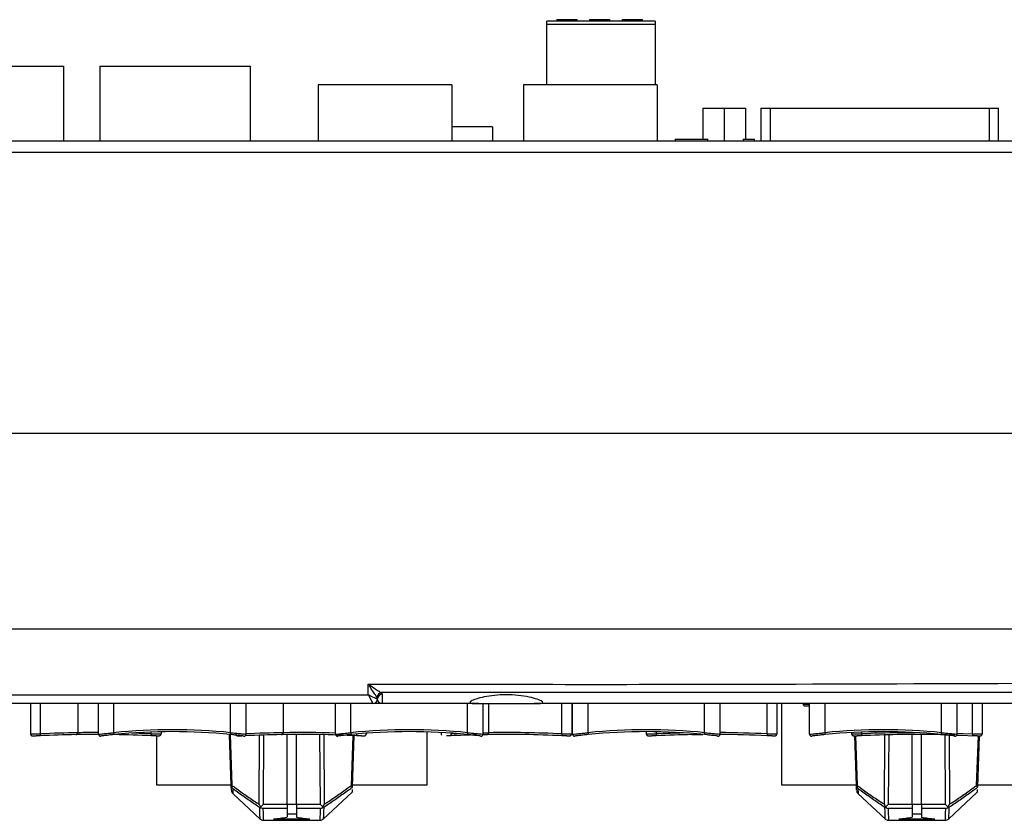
# Model space of a CAD drawing. Header units: millimetres. Extents: x 7146 to 9108, y -1574 to -663.
# Tile 2 of 256: x 7313 to 7418, y -1561 to -1475. Entities that reach past the tile are written whole.
import ezdxf

# ---------------------------------------------------------------- set-up
doc = ezdxf.new("R2010")
doc.units = ezdxf.units.MM
doc.header["$LTSCALE"] = 3

msp = doc.modelspace()

# ---------------------------------------------------------------- linework, layer by layer
at = {"linetype": 'Continuous', "lineweight": 30}
for p, q in [((7370.34, -1475.11), (7370.34, -1475.26)), ((7370.34, -1475.11), (7372.1, -1475.11)), ((7372.1, -1475.11), (7372.1, -1475.26)), ((7372.1, -1475.11), (7372.37, -1475.11)), ((7372.37, -1475.11), (7372.37, -1475.26)), ((7372.37, -1475.11), (7372.54, -1475.11)), ((7372.54, -1475.26), (7372.54, -1475.11)), ((7373.84, -1475.11), (7373.84, -1475.26)), ((7373.84, -1475.11), (7375.59, -1475.11)), ((7375.59, -1475.11), (7375.59, -1475.26)), ((7375.59, -1475.11), (7375.88, -1475.11)), ((7375.88, -1475.11), (7375.88, -1475.26)), ((7375.88, -1475.11), (7376.04, -1475.11)), ((7376.04, -1475.26), (7376.04, -1475.11)), ((7377.34, -1475.11), (7377.34, -1475.26)), ((7377.34, -1475.11), (7379.1, -1475.11)), ((7379.1, -1475.11), (7379.1, -1475.26)), ((7379.1, -1475.11), (7379.37, -1475.11)), ((7379.37, -1475.11), (7379.37, -1475.26)), ((7379.37, -1475.11), (7379.54, -1475.11)), ((7379.54, -1475.26), (7379.54, -1475.11)), ((7380.89, -1475.26), (7369.29, -1475.26)), ((7369.29, -1475.64), (7369.29, -1475.26)), ((7380.89, -1475.64), (7369.29, -1475.64)), ((7369.29, -1482.11), (7369.29, -1475.64)), ((7380.89, -1475.26), (7380.89, -1475.64)), ((7380.89, -1475.64), (7380.89, -1482.11)), ((7301.39, -1480.11), (7317.49, -1480.11)), ((7317.49, -1480.11), (7317.49, -1488.11)), ((7321.39, -1480.11), (7321.39, -1488.11)), ((7321.39, -1480.11), (7337.49, -1480.11)), ((7337.49, -1480.11), (7337.49, -1488.11)), ((7344.79, -1482.11), (7344.79, -1488.11)), ((7359.09, -1482.11), (7344.79, -1482.11)), ((7359.09, -1482.11), (7359.09, -1488.11)), ((7366.79, -1482.11), (7366.79, -1488.11)), ((7381.09, -1482.11), (7366.79, -1482.11)), ((7381.09, -1482.11), (7381.09, -1488.11)), ((7385.98, -1484.61), (7385.98, -1487.91)), ((7385.98, -1484.61), (7388.28, -1484.61)), ((7388.28, -1484.61), (7390.57, -1484.61)), ((7388.28, -1484.61), (7388.28, -1488.11)), ((7390.57, -1484.61), (7390.57, -1487.91)), ((7390.57, -1484.61), (7390.57, -1487.91)), ((7390.57, -1484.61), (7390.57, -1484.61)), ((7392.2, -1484.61), (7392.2, -1488.11)), ((7392.2, -1484.61), (7393.2, -1484.61)), ((7393.2, -1484.61), (7416.67, -1484.61)), ((7393.2, -1484.61), (7393.2, -1488.11)), ((7416.67, -1484.61), (7417.67, -1484.61)), ((7416.67, -1484.61), (7416.67, -1488.11)), ((7417.67, -1488.11), (7417.67, -1484.61)), ((7363.44, -1486.61), (7359.09, -1486.61)), ((7363.44, -1486.61), (7363.44, -1488.11)), ((7272.64, -1488.11), (7457.24, -1488.11)), ((7383.03, -1487.91), (7383.03, -1488.11)), ((7383.03, -1487.91), (7386.52, -1487.91)), ((7386.52, -1488.11), (7386.52, -1487.91)), ((7390.33, -1487.91), (7390.33, -1488.11)), ((7390.33, -1487.91), (7391.54, -1487.91)), ((7391.54, -1488.11), (7391.54, -1487.91)), ((7271.44, -1489.31), (7458.44, -1489.31)), ((7231.44, -1519.41), (7498.44, -1519.41)), ((7221.94, -1540.41), (7507.94, -1540.41)), ((7350.14, -1547.45), (7350.14, -1546.32)), ((7247.14, -1547.45), (7350.14, -1547.45)), ((7351.14, -1547.88), (7351.07, -1547.7)), ((7351.14, -1547.88), (7351.14, -1547.91)), ((7351.54, -1547.23), (7351.64, -1547.41)), ((7350.64, -1548.41), (7246.64, -1548.41)), ((7313.94, -1548.41), (7313.94, -1551.65)), ((7314.99, -1548.41), (7314.99, -1551.65)), ((7319.03, -1548.41), (7319.03, -1551.52)), ((7321.24, -1551.69), (7321.24, -1548.41)), ((7322.89, -1551.52), (7322.89, -1548.41)), ((7335.39, -1551.52), (7335.39, -1548.41)), ((7337.04, -1551.69), (7337.04, -1548.41)), ((7341.03, -1548.41), (7341.03, -1551.52)), ((7346.64, -1551.69), (7346.64, -1548.41)), ((7348.29, -1551.52), (7348.29, -1548.41)), ((7361.94, -1548.41), (7351.64, -1548.41)), ((7360.79, -1551.52), (7360.79, -1548.41)), ((7361.94, -1548.41), (7367.93, -1548.41)), ((7362.44, -1551.69), (7362.44, -1548.41)), ((7363.03, -1548.41), (7363.03, -1551.52)), ((7499.94, -1548.41), (7367.93, -1548.41)), ((7370.89, -1551.65), (7370.89, -1548.41)), ((7371.94, -1548.41), (7371.94, -1551.65)), ((7372.04, -1551.69), (7372.04, -1548.41)), ((7373.69, -1551.52), (7373.69, -1548.41)), ((7386.19, -1551.52), (7386.19, -1548.41)), ((7387.84, -1551.69), (7387.84, -1548.41)), ((7392.89, -1551.65), (7392.89, -1548.41)), ((7393.94, -1548.41), (7393.94, -1551.65)), ((7394.44, -1548.41), (7394.44, -1557.11)), ((7397.44, -1551.69), (7397.44, -1548.41)), ((7399.09, -1551.52), (7399.09, -1548.41)), ((7411.59, -1551.52), (7411.59, -1548.41)), ((7413.24, -1551.69), (7413.24, -1548.41)), ((7414.89, -1551.65), (7414.89, -1548.41)), ((7415.94, -1548.41), (7415.94, -1551.65)), ((7326.89, -1551.65), (7326.89, -1551.45)), ((7327.44, -1551.86), (7327.44, -1557.11)), ((7327.94, -1551.42), (7327.94, -1551.65)), ((7335.45, -1557.17), (7335.26, -1551.71)), ((7335.34, -1551.72), (7335.53, -1557.17)), ((7338.45, -1559.2), (7338.5, -1551.78)), ((7338.92, -1551.77), (7338.87, -1559.2)), ((7341.44, -1559.2), (7341.44, -1551.71)), ((7342.44, -1559.2), (7342.44, -1551.7)), ((7345.01, -1559.2), (7344.96, -1551.72)), ((7345.38, -1551.73), (7345.43, -1559.2)), ((7348.34, -1557.17), (7348.53, -1551.83)), ((7348.61, -1551.83), (7348.42, -1557.35)), ((7349.94, -1551.58), (7349.94, -1551.65)), ((7356.44, -1557.11), (7356.44, -1551.44)), ((7357.94, -1551.51), (7357.94, -1551.65)), ((7358.99, -1551.57), (7358.99, -1551.65)), ((7362.43, -1551.73), (7362.82, -1551.72)), ((7362.82, -1551.72), (7362.44, -1551.71)), ((7379.94, -1551.41), (7379.94, -1551.65)), ((7380.99, -1551.42), (7380.99, -1551.65)), ((7401.94, -1551.51), (7401.94, -1551.65)), ((7402.45, -1557.17), (7402.27, -1551.86)), ((7402.35, -1551.86), (7402.53, -1557.17)), ((7402.99, -1551.46), (7402.99, -1551.65)), ((7405.45, -1559.2), (7405.5, -1551.75)), ((7405.92, -1551.74), (7405.87, -1559.2)), ((7407.03, -1551.44), (7407.03, -1551.52)), ((7408.44, -1559.2), (7408.44, -1551.7)), ((7409.44, -1559.2), (7409.44, -1551.7)), ((7412.01, -1559.2), (7411.96, -1551.76)), ((7412.38, -1551.81), (7412.43, -1559.2)), ((7415.34, -1557.17), (7415.53, -1551.86)), ((7415.61, -1551.86), (7415.42, -1557.35)), ((7327.44, -1557.11), (7335.58, -1557.11)), ((7335.47, -1557.68), (7335.45, -1557.17)), ((7348.42, -1557.35), (7348.41, -1557.4)), ((7348.42, -1557.11), (7356.44, -1557.11)), ((7394.44, -1557.11), (7402.58, -1557.11)), ((7402.47, -1557.68), (7402.45, -1557.17)), ((7415.42, -1557.35), (7415.41, -1557.4)), ((7415.42, -1557.11), (7423.44, -1557.11)), ((7335.61, -1557.51), (7335.63, -1558.04)), ((7335.61, -1558.04), (7338.57, -1560.79)), ((7345.31, -1560.8), (7348.4, -1557.91)), ((7348.41, -1557.61), (7348.4, -1557.89)), ((7402.61, -1557.51), (7402.63, -1558.04)), ((7402.61, -1558.04), (7405.57, -1560.79)), ((7412.31, -1560.8), (7415.4, -1557.91)), ((7415.41, -1557.61), (7415.4, -1557.89)), ((7338.87, -1559.2), (7341.44, -1559.2)), ((7341.44, -1559.17), (7342.44, -1559.17)), ((7341.44, -1559.2), (7341.44, -1559.65)), ((7342.44, -1559.2), (7345.01, -1559.2)), ((7342.44, -1559.2), (7342.44, -1559.65)), ((7405.87, -1559.2), (7408.44, -1559.2)), ((7408.44, -1559.17), (7409.44, -1559.17)), ((7408.44, -1559.2), (7408.44, -1559.65)), ((7409.44, -1559.2), (7412.01, -1559.2)), ((7409.44, -1559.2), (7409.44, -1559.65)), ((7341.44, -1559.65), (7338.85, -1559.65)), ((7341.44, -1559.65), (7341.44, -1560.59)), ((7342.44, -1560.27), (7341.44, -1560.27)), ((7345.03, -1559.65), (7342.44, -1559.65)), ((7342.44, -1559.65), (7342.44, -1560.59)), ((7408.44, -1559.65), (7405.85, -1559.65)), ((7408.44, -1559.65), (7408.44, -1560.59)), ((7409.44, -1560.27), (7408.44, -1560.27)), ((7412.03, -1559.65), (7409.44, -1559.65)), ((7409.44, -1559.65), (7409.44, -1560.59)), ((7338.89, -1560.91), (7344.98, -1560.91)), ((7340, -1560.77), (7343.87, -1560.77)), ((7405.89, -1560.91), (7411.98, -1560.91)), ((7407, -1560.77), (7410.87, -1560.77))]:
    msp.add_line(p, q, dxfattribs=at)
at = {"linetype": 'Continuous', "lineweight": 30, "flags": 128}
for points in [[(7507.05, -1547.23), (7507.05, -1547.23), (7505.05, -1547.23), (7497.05, -1547.23), (7465.05, -1547.23), (7351.54, -1547.23)], [(7314.99, -1551.65), (7314.99, -1551.69), (7314.99, -1551.72), (7314.99, -1551.76), (7314.99, -1551.79), (7315, -1551.82), (7315, -1551.83), (7315, -1551.84), (7315, -1551.85)], [(7322.89, -1551.52), (7322.89, -1551.56), (7322.89, -1551.6), (7322.9, -1551.64), (7322.9, -1551.67), (7322.9, -1551.69), (7322.91, -1551.71), (7322.91, -1551.72), (7322.91, -1551.72)], [(7326.89, -1551.65), (7326.89, -1551.69), (7326.88, -1551.72), (7326.88, -1551.76), (7326.88, -1551.79), (7326.88, -1551.82), (7326.88, -1551.83), (7326.88, -1551.84), (7326.88, -1551.85)], [(7335.39, -1551.52), (7335.38, -1551.56), (7335.38, -1551.6), (7335.38, -1551.64), (7335.37, -1551.67), (7335.37, -1551.69), (7335.37, -1551.71), (7335.37, -1551.72), (7335.37, -1551.72)], [(7348.29, -1551.52), (7348.29, -1551.56), (7348.29, -1551.6), (7348.3, -1551.64), (7348.3, -1551.67), (7348.3, -1551.69), (7348.31, -1551.71), (7348.31, -1551.72), (7348.31, -1551.72)], [(7348.89, -1551.67), (7348.89, -1551.69), (7348.88, -1551.72), (7348.88, -1551.76), (7348.88, -1551.79), (7348.88, -1551.82), (7348.88, -1551.83), (7348.88, -1551.84), (7348.88, -1551.85)], [(7358.99, -1551.65), (7359.49, -1551.62), (7359.6, -1551.62)], [(7358.99, -1551.65), (7358.99, -1551.69), (7358.99, -1551.72), (7358.99, -1551.76), (7358.99, -1551.79), (7359, -1551.82), (7359, -1551.83), (7359, -1551.84), (7359, -1551.85)], [(7360.79, -1551.52), (7360.78, -1551.56), (7360.78, -1551.6), (7360.78, -1551.64), (7360.77, -1551.67), (7360.77, -1551.69), (7360.77, -1551.71), (7360.77, -1551.72), (7360.77, -1551.72)], [(7362.44, -1551.53), (7362.52, -1551.53), (7363.03, -1551.52)], [(7370.89, -1551.65), (7370.89, -1551.69), (7370.88, -1551.72), (7370.88, -1551.76), (7370.88, -1551.79), (7370.88, -1551.82), (7370.88, -1551.83), (7370.88, -1551.84), (7370.88, -1551.85)], [(7373.69, -1551.52), (7373.69, -1551.56), (7373.69, -1551.6), (7373.7, -1551.64), (7373.7, -1551.67), (7373.7, -1551.69), (7373.71, -1551.71), (7373.71, -1551.72), (7373.71, -1551.72)], [(7380.99, -1551.65), (7380.99, -1551.69), (7380.99, -1551.72), (7380.99, -1551.76), (7380.99, -1551.79), (7381, -1551.82), (7381, -1551.83), (7381, -1551.84), (7381, -1551.85)], [(7384.82, -1551.72), (7385.83, -1551.71), (7385.98, -1551.7)], [(7386.19, -1551.52), (7386.18, -1551.56), (7386.18, -1551.6), (7386.18, -1551.64), (7386.17, -1551.67), (7386.17, -1551.69), (7386.17, -1551.71), (7386.17, -1551.72), (7386.17, -1551.72)], [(7392.89, -1551.65), (7392.89, -1551.69), (7392.88, -1551.72), (7392.88, -1551.76), (7392.88, -1551.79), (7392.88, -1551.82), (7392.88, -1551.83), (7392.88, -1551.84), (7392.88, -1551.85)], [(7399.09, -1551.52), (7399.09, -1551.56), (7399.09, -1551.6), (7399.1, -1551.64), (7399.1, -1551.67), (7399.1, -1551.69), (7399.11, -1551.71), (7399.11, -1551.72), (7399.11, -1551.72)], [(7402.99, -1551.65), (7402.99, -1551.69), (7402.99, -1551.72), (7402.99, -1551.76), (7402.99, -1551.79), (7403, -1551.82), (7403, -1551.83), (7403, -1551.84), (7403, -1551.85)], [(7407.03, -1551.52), (7408.01, -1551.5), (7408.67, -1551.5)], [(7411.59, -1551.52), (7411.58, -1551.56), (7411.58, -1551.6), (7411.58, -1551.64), (7411.57, -1551.67), (7411.57, -1551.69), (7411.57, -1551.71), (7411.57, -1551.72), (7411.57, -1551.72)], [(7413.22, -1551.78), (7413.87, -1551.8), (7414.88, -1551.85)], [(7413.24, -1551.58), (7413.91, -1551.6), (7414.89, -1551.65)], [(7414.89, -1551.65), (7414.89, -1551.69), (7414.88, -1551.72), (7414.88, -1551.76), (7414.88, -1551.79), (7414.88, -1551.82), (7414.88, -1551.83), (7414.88, -1551.84), (7414.88, -1551.85)]]:
    msp.add_lwpolyline(points, dxfattribs=at)
at = {"linetype": 'Continuous', "lineweight": 30}
for centre, radius, start, end in [((7350.64, -1547.91), 0.5, 270.0201, 359.9457), ((7350.64, -1547.91), 0.5, 270, 0), ((7351.61, -1547.77), 0.544, 97.5682, 172.3971), ((7351.63, -1547.9), 0.489, 88.6967, 178.6338), ((7396.94, -1548.45), 0.199, 179.9205, 227.9123), ((7314.14, -1551.65), 0.2, 180.0226, 227.8016), ((7320.94, -1674.23), 122.72, 90.8915, 92.7789), ((7320.94, -1674.23), 122.52, 90.9888, 92.7789), ((7320.94, -1674.23), 122.52, 89.8594, 90.9888), ((7320.94, -1674.23), 122.72, 89.8599, 90.8915), ((7321.44, -1551.69), 0.2, 180, 277.0361), ((7329.14, -1614.07), 62.86, 84.2938, 95.7062), ((7329.14, -1614.07), 62.66, 84.2938, 95.7062), ((7320.94, -1674.23), 122.52, 87.2211, 89.0529), ((7320.94, -1674.23), 122.72, 87.2211, 88.1906), ((7336.14, -1551.65), 0.2, 182.6099, 227.8042), ((7336.84, -1551.69), 0.2, 262.9639, 0), ((7342.94, -1674.23), 122.72, 90.8915, 92.7789), ((7345.31, -1551.42), 8.32, 182.6532, 182.901), ((7342.94, -1674.23), 122.52, 90.9888, 92.7789), ((7342.94, -1674.23), 122.52, 87.2211, 90.9888), ((7342.94, -1674.23), 122.72, 88.2723, 90.8915), ((7346.84, -1551.69), 0.2, 180, 277.0361), ((7354.54, -1614.07), 62.86, 84.2938, 95.7062), ((7354.54, -1614.07), 62.66, 84.2938, 95.7062), ((7358.14, -1551.65), 0.2, 180.0226, 227.8016), ((7364.94, -1674.23), 122.52, 91.4956, 92.7789), ((7362.24, -1551.69), 0.2, 262.9639, 0), ((7364.94, -1674.23), 122.52, 87.2211, 90.9888), ((7364.94, -1674.23), 122.72, 87.2211, 90.8915), ((7372.24, -1551.69), 0.2, 180, 277.0361), ((7379.94, -1614.07), 62.86, 84.2938, 95.7062), ((7379.94, -1614.07), 62.66, 84.2938, 95.7062), ((7380.14, -1551.65), 0.2, 180.0226, 227.8016), ((7386.94, -1674.23), 122.72, 91.416, 92.7789), ((7386.94, -1674.23), 122.52, 90.9888, 92.7789), ((7387.64, -1551.69), 0.2, 262.9639, 0), ((7386.94, -1674.23), 122.72, 87.2211, 89.5798), ((7386.94, -1674.23), 122.52, 87.2211, 89.5795), ((7397.64, -1551.69), 0.2, 180, 277.0361), ((7405.34, -1614.07), 62.86, 84.2938, 95.7062), ((7405.34, -1614.07), 62.66, 84.2938, 95.7062), ((7408.94, -1674.23), 122.72, 90.8915, 92.7789), ((7408.94, -1674.23), 122.52, 90.9888, 92.7789), ((7408.94, -1674.23), 122.52, 88.1016, 90.9888), ((7413.04, -1551.69), 0.2, 262.9639, 0), ((7335.49, -1556.32), 0.854, 267.2894, 272.7106), ((7335.95, -1557.15), 0.493, 182.05, 227.3389), ((7335.92, -1557.26), 0.395, 166.1298, 219.3101), ((7402.49, -1556.32), 0.854, 267.2894, 272.7106), ((7402.95, -1557.15), 0.493, 182.0473, 227.3415), ((7402.92, -1557.26), 0.395, 166.1264, 219.3135), ((7335.97, -1557.69), 0.5, 182, 225.2555), ((7402.97, -1557.69), 0.5, 182, 225.2555), ((7338.89, -1560.41), 0.5, 226.9736, 270.0011), ((7344.98, -1560.41), 0.5, 269.9722, 312.9905), ((7405.89, -1560.41), 0.5, 226.9736, 270.0011), ((7411.98, -1560.41), 0.5, 269.9722, 312.9905)]:
    msp.add_arc(centre, radius, start, end, dxfattribs=at)
for centre, major_axis, ratio, start_param, end_param in [((7350.14, -1547.41), (1, -0.5), 0.027921, 4.726354, 6.262243), ((7350.14, -1547.41), (-0.5, 1), 0.013963, 1.598724, 3.134614), ((7350.14, -1547.91), (1, 0), 0.01745, 6.248279, 6.283185), ((7338.87, -1559.17), (0.503, 0.5), 0.036975, 4.086389, 4.675669), ((7345.01, -1559.17), (0.503, -0.5), 0.036975, 4.749109, 5.338389), ((7405.87, -1559.17), (0.503, 0.5), 0.036975, 4.086389, 4.675669), ((7412.01, -1559.17), (0.503, -0.5), 0.036975, 4.749109, 5.338389), ((7337.22, -1500.05), (0, 60.86), 0.673462, 3.209424, 3.244542), ((7346.65, -1500.05), (0, 60.86), 0.673462, 3.038643, 3.073761), ((7404.22, -1500.05), (0, 60.86), 0.673462, 3.209424, 3.244542), ((7413.65, -1500.05), (0, 60.86), 0.673462, 3.038643, 3.073761)]:
    msp.add_ellipse(centre, major_axis=major_axis, ratio=ratio, start_param=start_param, end_param=end_param, dxfattribs=at)
for points, knots in [([(7350.14, -1546.32), (7364.21, -1546.34), (7397.54, -1546.38), (7434.73, -1546.09), (7461.72, -1546.47), (7473.29, -1546.95), (7484.86, -1547.28), (7496.43, -1547.27), (7504.1, -1546.6), (7507.94, -1546.26)], [0, 0, 0, 0, 0.267397, 0.633558, 0.706877, 0.780306, 0.853675, 0.926874, 1, 1, 1, 1]), ([(7350.14, -1546.32), (7350.14, -1546.32), (7350.18, -1546.35), (7350.44, -1546.52), (7350.84, -1546.79), (7351.29, -1547.08), (7351.46, -1547.19), (7351.54, -1547.23)], [0, 0, 0, 0, 0.004181, 0.081743, 0.49354, 0.78659, 1, 1, 1, 1]), ([(7351.07, -1547.7), (7351.02, -1547.63), (7350.9, -1547.46), (7350.6, -1547.02), (7350.34, -1546.62), (7350.17, -1546.37), (7350.14, -1546.33), (7350.14, -1546.32)], [0, 0, 0, 0, 0.213424, 0.506453, 0.918248, 0.995822, 1, 1, 1, 1]), ([(7351.64, -1548.41), (7351.64, -1548.41), (7351.61, -1548.41), (7351.45, -1548.4), (7351.21, -1548.27), (7351.15, -1548), (7351.14, -1547.91)], [0, 0, 0, 0, 0.004448, 0.096628, 0.706471, 1, 1, 1, 1]), ([(7351.64, -1547.41), (7351.64, -1547.78), (7351.64, -1548.29), (7351.64, -1548.41), (7351.64, -1548.41), (7351.64, -1548.41)], [0, 0, 0, 0, 0.69186, 0.929972, 1, 1, 1, 1]), ([(7367.93, -1548.41), (7368.18, -1548.41), (7368.67, -1548.4), (7368.9, -1548.3), (7368.73, -1548.12), (7368.13, -1547.88), (7367.16, -1547.64), (7365.93, -1547.48), (7364.61, -1547.45), (7363.36, -1547.54), (7362.27, -1547.74), (7361.45, -1547.98), (7361.01, -1548.2), (7361.03, -1548.35), (7361.4, -1548.41), (7361.8, -1548.41), (7361.94, -1548.41)], [0, 0, 0, 0, 0.073123, 0.146253, 0.219341, 0.293647, 0.369574, 0.445312, 0.518448, 0.589378, 0.660987, 0.735271, 0.811388, 0.886831, 0.96053, 1, 1, 1, 1]), ([(7351.64, -1548.41), (7351.63, -1548.41), (7351.59, -1548.41), (7351.31, -1548.41), (7351.09, -1548.41), (7350.91, -1548.41)], [0, 0, 0, 0, 0.007436, 0.162638, 1, 1, 1, 1]), ([(7396.74, -1548.45), (7396.74, -1548.45), (7396.73, -1548.48), (7396.75, -1548.53), (7396.79, -1548.58), (7396.83, -1548.61), (7396.86, -1548.63), (7396.89, -1548.64), (7396.93, -1548.65), (7396.97, -1548.66), (7397.04, -1548.66), (7397.08, -1548.66)], [0, 0, 0, 0, 0.015445, 0.130857, 0.222993, 0.302759, 0.374562, 0.444759, 0.538982, 0.74988, 1, 1, 1, 1]), ([(7396.74, -1548.45), (7396.74, -1548.45), (7396.73, -1548.48), (7396.75, -1548.53), (7396.79, -1548.58), (7396.83, -1548.62), (7396.86, -1548.63), (7396.9, -1548.65), (7396.93, -1548.65), (7397.01, -1548.66), (7397.13, -1548.66), (7397.29, -1548.66), (7397.34, -1548.66)], [0, 0, 0, 0, 0.013194, 0.086183, 0.144309, 0.19481, 0.240249, 0.284922, 0.345818, 0.485178, 0.827174, 1, 1, 1, 1]), ([(7396.74, -1548.45), (7396.75, -1548.45), (7396.77, -1548.46), (7396.95, -1548.46), (7397.18, -1548.46), (7397.37, -1548.46), (7397.44, -1548.46)], [0, 0, 0, 0, 0.274932, 0.549936, 0.824605, 1, 1, 1, 1]), ([(7397.44, -1548.66), (7397.4, -1548.66), (7397.37, -1548.66), (7397.34, -1548.66), (7397.34, -1548.66)], [0, 0, 0, 0, 0.921563, 1, 1, 1, 1]), ([(7313.94, -1551.65), (7313.94, -1551.65), (7313.93, -1551.68), (7313.95, -1551.73), (7313.99, -1551.78), (7314.03, -1551.82), (7314.06, -1551.83), (7314.09, -1551.85), (7314.13, -1551.85), (7314.17, -1551.86), (7314.24, -1551.86), (7314.28, -1551.86)], [0, 0, 0, 0, 0.015445, 0.130856, 0.223004, 0.302777, 0.374563, 0.444769, 0.538989, 0.749891, 1, 1, 1, 1]), ([(7313.94, -1551.65), (7313.94, -1551.65), (7313.93, -1551.68), (7313.95, -1551.73), (7313.99, -1551.78), (7314.03, -1551.82), (7314.06, -1551.83), (7314.1, -1551.85), (7314.13, -1551.85), (7314.21, -1551.86), (7314.33, -1551.86), (7314.49, -1551.86), (7314.54, -1551.86)], [0, 0, 0, 0, 0.013194, 0.086183, 0.14431, 0.194821, 0.240257, 0.284928, 0.345822, 0.485179, 0.827173, 1, 1, 1, 1]), ([(7313.94, -1551.65), (7313.95, -1551.65), (7313.97, -1551.66), (7314.15, -1551.66), (7314.42, -1551.66), (7314.71, -1551.66), (7314.91, -1551.65), (7314.99, -1551.65)], [0, 0, 0, 0, 0.214469, 0.428995, 0.643259, 0.857373, 1, 1, 1, 1]), ([(7315, -1551.85), (7314.93, -1551.85), (7314.78, -1551.85), (7314.61, -1551.86), (7314.54, -1551.86), (7314.54, -1551.86)], [0, 0, 0, 0, 0.392882, 0.982596, 1, 1, 1, 1]), ([(7318.82, -1551.72), (7318.85, -1551.72), (7318.9, -1551.71), (7318.97, -1551.67), (7319, -1551.61), (7319.02, -1551.56), (7319.03, -1551.53), (7319.03, -1551.52)], [0, 0, 0, 0, 0.3324863, 0.5761333, 0.7526654, 0.8914998, 1, 1, 1, 1]), ([(7318.82, -1551.72), (7318.85, -1551.72), (7318.9, -1551.71), (7318.97, -1551.67), (7319, -1551.61), (7319.02, -1551.56), (7319.03, -1551.53), (7319.03, -1551.52)], [0, 0, 0, 0, 0.3324863, 0.5761333, 0.7526654, 0.8914998, 1, 1, 1, 1]), ([(7321.24, -1551.69), (7321.26, -1551.68), (7321.29, -1551.68), (7321.57, -1551.65), (7321.99, -1551.61), (7322.45, -1551.56), (7322.76, -1551.54), (7322.89, -1551.52)], [0, 0, 0, 0, 0.213037, 0.4259788, 0.6396177, 0.8546486, 1, 1, 1, 1]), ([(7322.91, -1551.72), (7322.8, -1551.73), (7322.53, -1551.76), (7322.12, -1551.81), (7321.76, -1551.85), (7321.51, -1551.88), (7321.48, -1551.88), (7321.46, -1551.88)], [0, 0, 0, 0, 0.145198, 0.360081, 0.573716, 0.786778, 1, 1, 1, 1]), ([(7327.41, -1551.86), (7327.41, -1551.86), (7327.35, -1551.86), (7327.16, -1551.86), (7326.97, -1551.85), (7326.88, -1551.85)], [0, 0, 0, 0, 0.016653, 0.508344, 1, 1, 1, 1]), ([(7326.89, -1551.65), (7327, -1551.65), (7327.24, -1551.66), (7327.56, -1551.66), (7327.79, -1551.66), (7327.92, -1551.66), (7327.93, -1551.65), (7327.94, -1551.65)], [0, 0, 0, 0, 0.2144691, 0.4289948, 0.643256, 0.8573768, 1, 1, 1, 1]), ([(7327.41, -1551.86), (7327.46, -1551.86), (7327.6, -1551.86), (7327.69, -1551.86), (7327.76, -1551.85), (7327.8, -1551.84), (7327.85, -1551.82), (7327.9, -1551.77), (7327.93, -1551.71), (7327.93, -1551.67), (7327.94, -1551.65)], [0, 0, 0, 0, 0.174806, 0.532546, 0.650761, 0.719886, 0.786591, 0.854454, 0.93053, 1, 1, 1, 1]), ([(7336.81, -1551.88), (7336.81, -1551.88), (7336.79, -1551.88), (7336.62, -1551.86), (7336.29, -1551.82), (7335.86, -1551.77), (7335.53, -1551.74), (7335.37, -1551.72)], [0, 0, 0, 0, 0.137129, 0.352112, 0.568088, 0.784117, 1, 1, 1, 1]), ([(7335.39, -1551.52), (7335.57, -1551.54), (7335.95, -1551.57), (7336.44, -1551.62), (7336.82, -1551.66), (7337.01, -1551.68), (7337.03, -1551.69), (7337.04, -1551.69)], [0, 0, 0, 0, 0.216098, 0.432226, 0.64816, 0.862992, 1, 1, 1, 1]), ([(7335.94, -1551.65), (7335.94, -1551.65), (7335.93, -1551.68), (7335.95, -1551.73), (7335.99, -1551.78), (7336.03, -1551.82), (7336.06, -1551.83), (7336.09, -1551.85), (7336.13, -1551.85), (7336.17, -1551.86), (7336.24, -1551.86), (7336.28, -1551.86)], [0, 0, 0, 0, 0.015445, 0.130856, 0.223004, 0.302777, 0.374563, 0.444769, 0.538989, 0.749891, 1, 1, 1, 1]), ([(7336.28, -1551.86), (7336.28, -1551.86), (7336.31, -1551.86), (7336.43, -1551.86), (7336.55, -1551.86), (7336.6, -1551.86)], [0, 0, 0, 0, 0.002558, 0.65471, 1, 1, 1, 1]), ([(7340.82, -1551.72), (7340.85, -1551.72), (7340.9, -1551.71), (7340.97, -1551.67), (7341, -1551.61), (7341.02, -1551.56), (7341.03, -1551.53), (7341.03, -1551.52)], [0, 0, 0, 0, 0.3324863, 0.5761333, 0.7526654, 0.8914998, 1, 1, 1, 1]), ([(7340.82, -1551.72), (7340.85, -1551.72), (7340.9, -1551.71), (7340.97, -1551.67), (7341, -1551.61), (7341.02, -1551.56), (7341.03, -1551.53), (7341.03, -1551.52)], [0, 0, 0, 0, 0.3324863, 0.5761333, 0.7526654, 0.8914998, 1, 1, 1, 1]), ([(7346.64, -1551.69), (7346.66, -1551.68), (7346.69, -1551.68), (7346.97, -1551.65), (7347.39, -1551.61), (7347.85, -1551.56), (7348.16, -1551.54), (7348.29, -1551.52)], [0, 0, 0, 0, 0.213037, 0.425979, 0.639618, 0.854654, 1, 1, 1, 1]), ([(7348.31, -1551.72), (7348.2, -1551.73), (7347.93, -1551.76), (7347.52, -1551.81), (7347.16, -1551.85), (7346.91, -1551.88), (7346.88, -1551.88), (7346.86, -1551.88)], [0, 0, 0, 0, 0.145199, 0.360082, 0.573716, 0.786779, 1, 1, 1, 1]), ([(7349.41, -1551.86), (7349.41, -1551.86), (7349.35, -1551.86), (7349.16, -1551.86), (7348.97, -1551.85), (7348.88, -1551.85)], [0, 0, 0, 0, 0.016653, 0.508344, 1, 1, 1, 1]), ([(7349.41, -1551.86), (7349.46, -1551.86), (7349.6, -1551.86), (7349.69, -1551.86), (7349.76, -1551.85), (7349.8, -1551.84), (7349.85, -1551.82), (7349.9, -1551.77), (7349.93, -1551.71), (7349.93, -1551.67), (7349.94, -1551.65)], [0, 0, 0, 0, 0.174806, 0.532546, 0.650761, 0.719886, 0.786591, 0.854454, 0.93053, 1, 1, 1, 1]), ([(7359, -1551.85), (7358.93, -1551.85), (7358.78, -1551.85), (7358.61, -1551.86), (7358.54, -1551.86), (7358.54, -1551.86)], [0, 0, 0, 0, 0.392882, 0.982596, 1, 1, 1, 1]), ([(7362.21, -1551.88), (7362.21, -1551.88), (7362.19, -1551.88), (7362.02, -1551.86), (7361.69, -1551.82), (7361.26, -1551.77), (7360.93, -1551.74), (7360.77, -1551.72)], [0, 0, 0, 0, 0.1371296, 0.3521111, 0.5680923, 0.7841223, 1, 1, 1, 1]), ([(7360.79, -1551.52), (7360.97, -1551.54), (7361.35, -1551.57), (7361.84, -1551.62), (7362.22, -1551.66), (7362.41, -1551.68), (7362.43, -1551.69), (7362.44, -1551.69)], [0, 0, 0, 0, 0.216098, 0.43223, 0.648161, 0.862992, 1, 1, 1, 1]), ([(7362.82, -1551.72), (7362.85, -1551.72), (7362.9, -1551.71), (7362.97, -1551.67), (7363, -1551.61), (7363.02, -1551.56), (7363.03, -1551.53), (7363.03, -1551.52)], [0, 0, 0, 0, 0.3324863, 0.5761333, 0.7526654, 0.8914998, 1, 1, 1, 1]), ([(7362.82, -1551.72), (7362.85, -1551.72), (7362.9, -1551.71), (7362.97, -1551.67), (7363, -1551.61), (7363.02, -1551.56), (7363.03, -1551.53), (7363.03, -1551.52)], [0, 0, 0, 0, 0.3324863, 0.5761333, 0.7526654, 0.8914998, 1, 1, 1, 1]), ([(7371.41, -1551.86), (7371.41, -1551.86), (7371.35, -1551.86), (7371.16, -1551.86), (7370.97, -1551.85), (7370.88, -1551.85)], [0, 0, 0, 0, 0.016653, 0.508344, 1, 1, 1, 1]), ([(7370.89, -1551.65), (7371, -1551.65), (7371.24, -1551.66), (7371.56, -1551.66), (7371.79, -1551.66), (7371.92, -1551.66), (7371.93, -1551.65), (7371.94, -1551.65)], [0, 0, 0, 0, 0.2144691, 0.4289948, 0.643256, 0.8573768, 1, 1, 1, 1]), ([(7371.41, -1551.86), (7371.46, -1551.86), (7371.6, -1551.86), (7371.69, -1551.86), (7371.76, -1551.85), (7371.8, -1551.84), (7371.85, -1551.82), (7371.9, -1551.77), (7371.93, -1551.71), (7371.93, -1551.67), (7371.94, -1551.65)], [0, 0, 0, 0, 0.174806, 0.532546, 0.650761, 0.719886, 0.786591, 0.854454, 0.93053, 1, 1, 1, 1]), ([(7372.04, -1551.69), (7372.06, -1551.68), (7372.09, -1551.68), (7372.37, -1551.65), (7372.79, -1551.61), (7373.25, -1551.56), (7373.56, -1551.54), (7373.69, -1551.52)], [0, 0, 0, 0, 0.213037, 0.425979, 0.639623, 0.854654, 1, 1, 1, 1]), ([(7373.71, -1551.72), (7373.6, -1551.73), (7373.33, -1551.76), (7372.92, -1551.81), (7372.56, -1551.85), (7372.31, -1551.88), (7372.28, -1551.88), (7372.26, -1551.88)], [0, 0, 0, 0, 0.145199, 0.360082, 0.573716, 0.786779, 1, 1, 1, 1]), ([(7379.94, -1551.65), (7379.94, -1551.65), (7379.93, -1551.68), (7379.95, -1551.73), (7379.99, -1551.78), (7380.03, -1551.82), (7380.06, -1551.83), (7380.09, -1551.85), (7380.13, -1551.85), (7380.17, -1551.86), (7380.24, -1551.86), (7380.28, -1551.86)], [0, 0, 0, 0, 0.015445, 0.130856, 0.223004, 0.302777, 0.374563, 0.444769, 0.538989, 0.749891, 1, 1, 1, 1]), ([(7379.94, -1551.65), (7379.94, -1551.65), (7379.93, -1551.68), (7379.95, -1551.73), (7379.99, -1551.78), (7380.03, -1551.82), (7380.06, -1551.83), (7380.1, -1551.85), (7380.13, -1551.85), (7380.21, -1551.86), (7380.33, -1551.86), (7380.49, -1551.86), (7380.54, -1551.86)], [0, 0, 0, 0, 0.013194, 0.086183, 0.14431, 0.194821, 0.240257, 0.284928, 0.345822, 0.485179, 0.827173, 1, 1, 1, 1]), ([(7379.94, -1551.65), (7379.95, -1551.65), (7379.97, -1551.66), (7380.15, -1551.66), (7380.42, -1551.66), (7380.71, -1551.66), (7380.91, -1551.65), (7380.99, -1551.65)], [0, 0, 0, 0, 0.214469, 0.428995, 0.643259, 0.857373, 1, 1, 1, 1]), ([(7381, -1551.85), (7380.93, -1551.85), (7380.78, -1551.85), (7380.61, -1551.86), (7380.54, -1551.86), (7380.54, -1551.86)], [0, 0, 0, 0, 0.392882, 0.982596, 1, 1, 1, 1]), ([(7387.61, -1551.88), (7387.61, -1551.88), (7387.59, -1551.88), (7387.42, -1551.86), (7387.09, -1551.82), (7386.66, -1551.77), (7386.33, -1551.74), (7386.17, -1551.72)], [0, 0, 0, 0, 0.1371296, 0.3521111, 0.5680923, 0.7841223, 1, 1, 1, 1]), ([(7386.19, -1551.52), (7386.37, -1551.54), (7386.75, -1551.57), (7387.24, -1551.62), (7387.62, -1551.66), (7387.81, -1551.68), (7387.83, -1551.69), (7387.84, -1551.69)], [0, 0, 0, 0, 0.216098, 0.43223, 0.648161, 0.862992, 1, 1, 1, 1]), ([(7393.41, -1551.86), (7393.41, -1551.86), (7393.35, -1551.86), (7393.16, -1551.86), (7392.97, -1551.85), (7392.88, -1551.85)], [0, 0, 0, 0, 0.016653, 0.508344, 1, 1, 1, 1]), ([(7392.89, -1551.65), (7393, -1551.65), (7393.24, -1551.66), (7393.56, -1551.66), (7393.79, -1551.66), (7393.92, -1551.66), (7393.93, -1551.65), (7393.94, -1551.65)], [0, 0, 0, 0, 0.2144691, 0.4289948, 0.643256, 0.8573768, 1, 1, 1, 1]), ([(7393.41, -1551.86), (7393.46, -1551.86), (7393.6, -1551.86), (7393.69, -1551.86), (7393.76, -1551.85), (7393.8, -1551.84), (7393.85, -1551.82), (7393.9, -1551.77), (7393.93, -1551.71), (7393.93, -1551.67), (7393.94, -1551.65)], [0, 0, 0, 0, 0.174806, 0.532546, 0.650761, 0.719886, 0.786591, 0.854454, 0.93053, 1, 1, 1, 1]), ([(7397.44, -1551.69), (7397.46, -1551.68), (7397.49, -1551.68), (7397.77, -1551.65), (7398.19, -1551.61), (7398.65, -1551.56), (7398.96, -1551.54), (7399.09, -1551.52)], [0, 0, 0, 0, 0.213036, 0.425977, 0.639619, 0.854649, 1, 1, 1, 1]), ([(7399.11, -1551.72), (7399, -1551.73), (7398.73, -1551.76), (7398.32, -1551.81), (7397.96, -1551.85), (7397.71, -1551.88), (7397.68, -1551.88), (7397.66, -1551.88)], [0, 0, 0, 0, 0.145199, 0.360082, 0.573717, 0.786778, 1, 1, 1, 1]), ([(7401.94, -1551.65), (7401.94, -1551.65), (7401.93, -1551.68), (7401.95, -1551.73), (7401.99, -1551.78), (7402.03, -1551.82), (7402.06, -1551.83), (7402.1, -1551.85), (7402.13, -1551.85), (7402.21, -1551.86), (7402.33, -1551.86), (7402.49, -1551.86), (7402.54, -1551.86)], [0, 0, 0, 0, 0.013194, 0.086183, 0.14431, 0.194821, 0.240257, 0.284928, 0.345822, 0.485179, 0.827173, 1, 1, 1, 1]), ([(7401.94, -1551.65), (7401.95, -1551.65), (7401.97, -1551.66), (7402.15, -1551.66), (7402.42, -1551.66), (7402.71, -1551.66), (7402.91, -1551.65), (7402.99, -1551.65)], [0, 0, 0, 0, 0.214469, 0.428995, 0.643259, 0.857373, 1, 1, 1, 1]), ([(7403, -1551.85), (7402.93, -1551.85), (7402.78, -1551.85), (7402.61, -1551.86), (7402.54, -1551.86), (7402.54, -1551.86)], [0, 0, 0, 0, 0.392882, 0.982596, 1, 1, 1, 1]), ([(7413.01, -1551.88), (7413.01, -1551.88), (7412.99, -1551.88), (7412.82, -1551.86), (7412.49, -1551.82), (7412.06, -1551.77), (7411.73, -1551.74), (7411.57, -1551.72)], [0, 0, 0, 0, 0.1371296, 0.3521111, 0.5680923, 0.7841223, 1, 1, 1, 1]), ([(7411.59, -1551.52), (7411.77, -1551.54), (7412.15, -1551.57), (7412.64, -1551.62), (7413.02, -1551.66), (7413.21, -1551.68), (7413.23, -1551.69), (7413.24, -1551.69)], [0, 0, 0, 0, 0.216098, 0.43223, 0.64816, 0.862993, 1, 1, 1, 1]), ([(7415.41, -1551.86), (7415.41, -1551.86), (7415.35, -1551.86), (7415.16, -1551.86), (7414.97, -1551.85), (7414.88, -1551.85)], [0, 0, 0, 0, 0.016653, 0.508344, 1, 1, 1, 1]), ([(7414.89, -1551.65), (7415, -1551.65), (7415.24, -1551.66), (7415.56, -1551.66), (7415.79, -1551.66), (7415.92, -1551.66), (7415.93, -1551.65), (7415.94, -1551.65)], [0, 0, 0, 0, 0.2144691, 0.4289948, 0.643256, 0.8573768, 1, 1, 1, 1]), ([(7415.41, -1551.86), (7415.46, -1551.86), (7415.6, -1551.86), (7415.69, -1551.86), (7415.76, -1551.85), (7415.8, -1551.84), (7415.85, -1551.82), (7415.9, -1551.77), (7415.93, -1551.71), (7415.93, -1551.67), (7415.94, -1551.65)], [0, 0, 0, 0, 0.174806, 0.532546, 0.650761, 0.719886, 0.786591, 0.854454, 0.93053, 1, 1, 1, 1]), ([(7335.53, -1557.17), (7335.66, -1557.26), (7336.16, -1557.63), (7337.05, -1558.27), (7337.9, -1558.84), (7338.37, -1559.15), (7338.45, -1559.2)], [0, 0, 0, 0, 0.128944, 0.522701, 0.916525, 1, 1, 1, 1]), ([(7348.41, -1557.4), (7348.24, -1557.53), (7347.68, -1557.94), (7346.75, -1558.61), (7345.9, -1559.18), (7345.44, -1559.48), (7345.37, -1559.53)], [0, 0, 0, 0, 0.173057, 0.549639, 0.926158, 1, 1, 1, 1]), ([(7345.43, -1559.2), (7345.51, -1559.15), (7345.97, -1558.84), (7346.82, -1558.27), (7347.71, -1557.63), (7348.22, -1557.26), (7348.34, -1557.17)], [0, 0, 0, 0, 0.083543, 0.477299, 0.871084, 1, 1, 1, 1]), ([(7348.42, -1557.35), (7348.41, -1557.31), (7348.4, -1557.25), (7348.35, -1557.19), (7348.34, -1557.17), (7348.34, -1557.17)], [0, 0, 0, 0, 0.753564, 0.986183, 1, 1, 1, 1]), ([(7402.53, -1557.17), (7402.66, -1557.26), (7403.16, -1557.63), (7404.05, -1558.27), (7404.9, -1558.84), (7405.37, -1559.15), (7405.45, -1559.2)], [0, 0, 0, 0, 0.128943, 0.5227, 0.916527, 1, 1, 1, 1]), ([(7415.41, -1557.4), (7415.24, -1557.53), (7414.68, -1557.94), (7413.75, -1558.61), (7412.9, -1559.18), (7412.44, -1559.48), (7412.37, -1559.53)], [0, 0, 0, 0, 0.173057, 0.549639, 0.926158, 1, 1, 1, 1]), ([(7412.43, -1559.2), (7412.51, -1559.15), (7412.97, -1558.84), (7413.82, -1558.27), (7414.71, -1557.63), (7415.22, -1557.26), (7415.34, -1557.17)], [0, 0, 0, 0, 0.083541, 0.477299, 0.871084, 1, 1, 1, 1]), ([(7415.42, -1557.35), (7415.41, -1557.31), (7415.4, -1557.25), (7415.35, -1557.19), (7415.34, -1557.17), (7415.34, -1557.17)], [0, 0, 0, 0, 0.753564, 0.986183, 1, 1, 1, 1]), ([(7338.51, -1559.53), (7338.43, -1559.48), (7337.97, -1559.18), (7337.13, -1558.61), (7336.24, -1557.98), (7335.74, -1557.61), (7335.61, -1557.51)], [0, 0, 0, 0, 0.077641, 0.473947, 0.870224, 1, 1, 1, 1]), ([(7405.51, -1559.53), (7405.43, -1559.48), (7404.97, -1559.18), (7404.13, -1558.61), (7403.24, -1557.98), (7402.74, -1557.61), (7402.61, -1557.51)], [0, 0, 0, 0, 0.077641, 0.473947, 0.870224, 1, 1, 1, 1]), ([(7338.45, -1559.2), (7338.45, -1559.2), (7338.48, -1559.29), (7338.54, -1559.38), (7338.59, -1559.47)], [0, 0, 0, 0, 0.013845, 1, 1, 1, 1]), ([(7338.51, -1559.53), (7338.51, -1559.53), (7338.54, -1559.54), (7338.57, -1559.54), (7338.6, -1559.54)], [0, 0, 0, 0, 0.01752, 1, 1, 1, 1]), ([(7338.55, -1560.78), (7338.55, -1560.67), (7338.54, -1560.52), (7338.52, -1559.74), (7338.51, -1559.53)], [0, 0, 0, 0, 0.721833, 1, 1, 1, 1]), ([(7338.59, -1559.47), (7338.59, -1559.48), (7338.59, -1559.51), (7338.6, -1559.53), (7338.6, -1559.54)], [0, 0, 0, 0, 0.401844, 1, 1, 1, 1]), ([(7345.27, -1559.54), (7345.28, -1559.53), (7345.28, -1559.51), (7345.28, -1559.48), (7345.29, -1559.47)], [0, 0, 0, 0, 0.592706, 1, 1, 1, 1]), ([(7345.27, -1559.54), (7345.3, -1559.54), (7345.34, -1559.54), (7345.37, -1559.53), (7345.37, -1559.53)], [0, 0, 0, 0, 0.98248, 1, 1, 1, 1]), ([(7345.29, -1559.47), (7345.34, -1559.38), (7345.39, -1559.29), (7345.42, -1559.2), (7345.43, -1559.2)], [0, 0, 0, 0, 0.986155, 1, 1, 1, 1]), ([(7345.37, -1559.53), (7345.36, -1559.74), (7345.33, -1560.52), (7345.33, -1560.67), (7345.32, -1560.78)], [0, 0, 0, 0, 0.275816, 1, 1, 1, 1]), ([(7405.45, -1559.2), (7405.45, -1559.2), (7405.48, -1559.29), (7405.54, -1559.38), (7405.59, -1559.47)], [0, 0, 0, 0, 0.013859, 1, 1, 1, 1]), ([(7405.51, -1559.53), (7405.51, -1559.53), (7405.54, -1559.54), (7405.57, -1559.54), (7405.6, -1559.54)], [0, 0, 0, 0, 0.01752, 1, 1, 1, 1]), ([(7405.55, -1560.78), (7405.55, -1560.67), (7405.54, -1560.52), (7405.52, -1559.74), (7405.51, -1559.53)], [0, 0, 0, 0, 0.721833, 1, 1, 1, 1]), ([(7405.59, -1559.47), (7405.59, -1559.48), (7405.59, -1559.51), (7405.6, -1559.53), (7405.6, -1559.54)], [0, 0, 0, 0, 0.401823, 1, 1, 1, 1]), ([(7412.27, -1559.54), (7412.28, -1559.53), (7412.28, -1559.51), (7412.28, -1559.48), (7412.29, -1559.47)], [0, 0, 0, 0, 0.592706, 1, 1, 1, 1]), ([(7412.27, -1559.54), (7412.3, -1559.54), (7412.34, -1559.54), (7412.37, -1559.53), (7412.37, -1559.53)], [0, 0, 0, 0, 0.98248, 1, 1, 1, 1]), ([(7412.29, -1559.47), (7412.34, -1559.38), (7412.39, -1559.29), (7412.42, -1559.2), (7412.43, -1559.2)], [0, 0, 0, 0, 0.986155, 1, 1, 1, 1]), ([(7412.37, -1559.53), (7412.36, -1559.74), (7412.33, -1560.52), (7412.33, -1560.67), (7412.32, -1560.78)], [0, 0, 0, 0, 0.275816, 1, 1, 1, 1]), ([(7338.6, -1559.54), (7338.62, -1559.56), (7338.7, -1559.61), (7338.79, -1559.64), (7338.85, -1559.65), (7338.85, -1559.65)], [0, 0, 0, 0, 0.261418, 0.98738, 1, 1, 1, 1]), ([(7338.85, -1559.65), (7338.86, -1559.87), (7338.88, -1560.63), (7338.89, -1560.91), (7338.89, -1560.91), (7338.89, -1560.91)], [0, 0, 0, 0, 0.279905, 0.999999, 1, 1, 1, 1]), ([(7344.98, -1560.91), (7344.99, -1560.8), (7344.99, -1560.65), (7345.02, -1559.87), (7345.03, -1559.65)], [0, 0, 0, 0, 0.7224256, 1, 1, 1, 1]), ([(7345.03, -1559.65), (7345.03, -1559.65), (7345.09, -1559.64), (7345.17, -1559.61), (7345.25, -1559.56), (7345.27, -1559.54)], [0, 0, 0, 0, 0.01262, 0.738582, 1, 1, 1, 1]), ([(7405.6, -1559.54), (7405.62, -1559.56), (7405.7, -1559.61), (7405.79, -1559.64), (7405.85, -1559.65), (7405.85, -1559.65)], [0, 0, 0, 0, 0.26139, 0.987351, 1, 1, 1, 1]), ([(7405.85, -1559.65), (7405.86, -1559.87), (7405.88, -1560.63), (7405.89, -1560.91), (7405.89, -1560.91), (7405.89, -1560.91)], [0, 0, 0, 0, 0.279905, 0.999999, 1, 1, 1, 1]), ([(7411.98, -1560.91), (7411.99, -1560.8), (7411.99, -1560.65), (7412.02, -1559.87), (7412.03, -1559.65)], [0, 0, 0, 0, 0.7224256, 1, 1, 1, 1]), ([(7412.03, -1559.65), (7412.03, -1559.65), (7412.09, -1559.64), (7412.17, -1559.61), (7412.25, -1559.56), (7412.27, -1559.54)], [0, 0, 0, 0, 0.01262, 0.738582, 1, 1, 1, 1])]:
    msp.add_open_spline(points, degree=3, knots=knots, dxfattribs=at)

doc.saveas('drawing.dxf')
